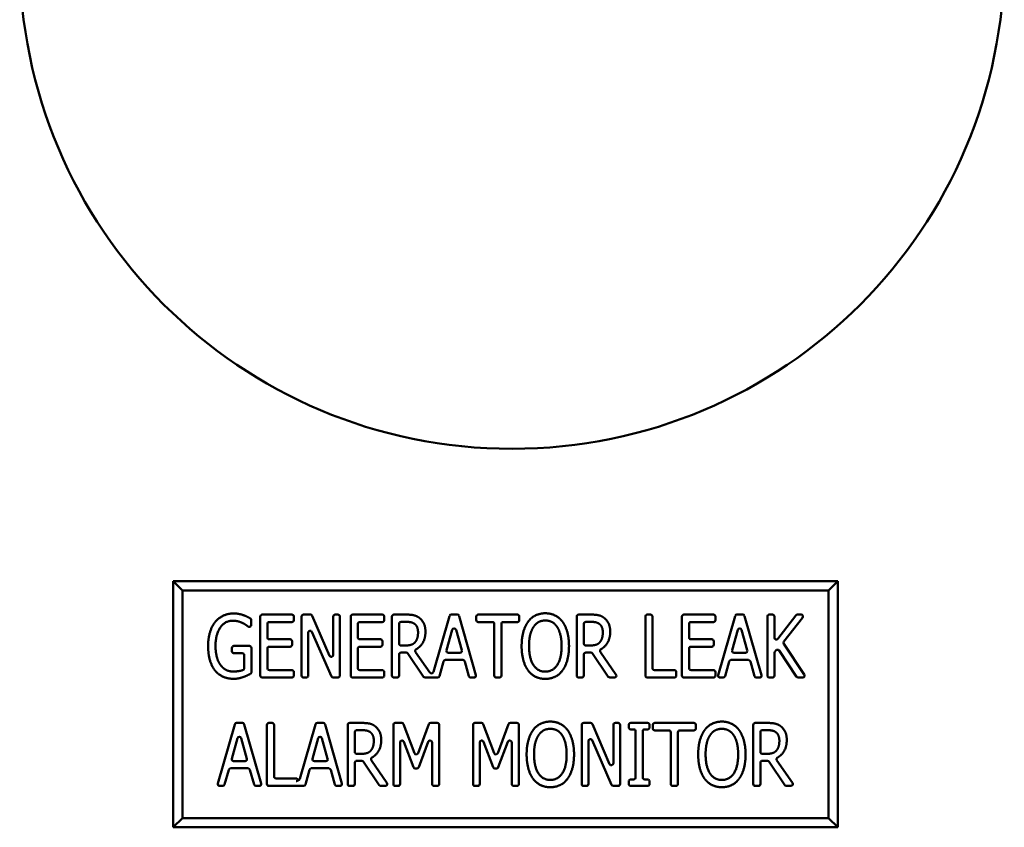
# Model space of a CAD drawing. Header units: inches. Extents: x 1 to 203, y 4 to 128.
# Tile 129 of 132: x 107.55 to 110.05, y 108.13 to 110.18. Entities that reach past the tile are written whole.
import ezdxf

# ---------------------------------------------------------------- set-up
doc = ezdxf.new("R2010")
doc.units = ezdxf.units.IN
doc.header["$LTSCALE"] = 6
doc.header["$MEASUREMENT"] = 0
doc.layers.add('Visible (ANSI)', color=7, linetype='Continuous', lineweight=50)

msp = doc.modelspace()

# ---------------------------------------------------------------- linework, layer by layer
at = {"layer": 'Visible (ANSI)'}
for p, q in [((109.6315, 108.7536), (107.944, 108.7536)), ((107.9675, 108.7302), (107.944, 108.7536)), ((107.944, 108.7536), (107.944, 108.1286)), ((109.6081, 108.7302), (109.6315, 108.7536)), ((109.6315, 108.1286), (109.6315, 108.7536)), ((107.9675, 108.7302), (109.6081, 108.7302)), ((107.9675, 108.152), (107.9675, 108.7302)), ((109.6081, 108.7302), (109.6081, 108.152)), ((108.1421, 108.6553), (108.1421, 108.6427)), ((108.1653, 108.5141), (108.1653, 108.6641)), ((108.1703, 108.6691), (108.2454, 108.6691)), ((108.2454, 108.6501), (108.1883, 108.6501)), ((108.2504, 108.6641), (108.2504, 108.6551)), ((108.2701, 108.5141), (108.2701, 108.6641)), ((108.2751, 108.6691), (108.2924, 108.6691)), ((108.297, 108.666), (108.3409, 108.5646)), ((108.3505, 108.5666), (108.3505, 108.6641)), ((108.3555, 108.6691), (108.3623, 108.6691)), ((108.3673, 108.6641), (108.3673, 108.5141)), ((108.3948, 108.5141), (108.3948, 108.6641)), ((108.3998, 108.6691), (108.4749, 108.6691)), ((108.4749, 108.6501), (108.4178, 108.6501)), ((108.4799, 108.6641), (108.4799, 108.6551)), ((108.4996, 108.5141), (108.4996, 108.6641)), ((108.5046, 108.6691), (108.5346, 108.6691)), ((108.5355, 108.6506), (108.5226, 108.6506)), ((108.6049, 108.5232), (108.6456, 108.6654)), ((108.6504, 108.6691), (108.6651, 108.6691)), ((108.6699, 108.6654), (108.7128, 108.5154)), ((108.7136, 108.6551), (108.7136, 108.6641)), ((108.7186, 108.6691), (108.8179, 108.6691)), ((108.7543, 108.6501), (108.7186, 108.6501)), ((108.8179, 108.6501), (108.7823, 108.6501)), ((108.8229, 108.6641), (108.8229, 108.6551)), ((108.9687, 108.5141), (108.9687, 108.6641)), ((108.9737, 108.6691), (109.0037, 108.6691)), ((109.0046, 108.6506), (108.9917, 108.6506)), ((109.1429, 108.5141), (109.1429, 108.6641)), ((109.1479, 108.6691), (109.156, 108.6691)), ((109.161, 108.6641), (109.161, 108.533)), ((109.2359, 108.5141), (109.2359, 108.6641)), ((109.2409, 108.6691), (109.316, 108.6691)), ((109.316, 108.6501), (109.2589, 108.6501)), ((109.321, 108.6641), (109.321, 108.6551)), ((109.3278, 108.5154), (109.3707, 108.6654)), ((109.3756, 108.6691), (109.3903, 108.6691)), ((109.3951, 108.6654), (109.438, 108.5154)), ((109.4527, 108.5141), (109.4527, 108.6641)), ((109.4577, 108.6691), (109.4657, 108.6691)), ((109.4707, 108.6641), (109.4707, 108.6103)), ((109.4797, 108.6073), (109.525, 108.6671)), ((109.5421, 108.661), (109.4945, 108.6005)), ((109.529, 108.6691), (109.5382, 108.6691)), ((108.1833, 108.6451), (108.1833, 108.6113)), ((108.3458, 108.5121), (108.2965, 108.625)), ((108.4128, 108.6451), (108.4128, 108.6113)), ((108.5176, 108.6456), (108.5176, 108.5955)), ((108.6525, 108.6302), (108.6381, 108.5783)), ((108.6766, 108.5783), (108.6622, 108.6302)), ((108.7593, 108.5141), (108.7593, 108.6451)), ((108.7773, 108.6451), (108.7773, 108.5141)), ((108.9867, 108.6456), (108.9867, 108.5955)), ((109.2539, 108.6451), (109.2539, 108.6113)), ((109.3777, 108.6302), (109.3633, 108.5783)), ((109.4018, 108.5783), (109.3874, 108.6302)), ((108.1883, 108.6063), (108.2408, 108.6063)), ((108.2458, 108.6013), (108.2458, 108.5924)), ((108.2869, 108.623), (108.2869, 108.5141)), ((108.4178, 108.6063), (108.4703, 108.6063)), ((108.4753, 108.6013), (108.4753, 108.5924)), ((109.2589, 108.6063), (109.3114, 108.6063)), ((109.3164, 108.6013), (109.3164, 108.5924)), ((108.0933, 108.5759), (108.0933, 108.5846)), ((108.0983, 108.5896), (108.1376, 108.5896)), ((108.1426, 108.5846), (108.1426, 108.5228)), ((108.1833, 108.5824), (108.1833, 108.533)), ((108.2408, 108.5874), (108.1883, 108.5874)), ((108.4128, 108.5824), (108.4128, 108.533)), ((108.4703, 108.5874), (108.4178, 108.5874)), ((108.5226, 108.5905), (108.5335, 108.5905)), ((108.5582, 108.5988), (108.5582, 108.5988)), ((108.9917, 108.5905), (109.0026, 108.5905)), ((109.0273, 108.5988), (109.0273, 108.5988)), ((109.2539, 108.5824), (109.2539, 108.533)), ((109.3114, 108.5874), (109.2589, 108.5874)), ((109.4744, 108.5778), (109.4717, 108.5743)), ((109.5268, 108.5113), (109.4825, 108.5776)), ((109.4943, 108.5946), (109.5465, 108.5168)), ((108.1196, 108.5709), (108.0983, 108.5709)), ((108.1246, 108.5328), (108.1246, 108.5659)), ((108.5176, 108.5677), (108.5176, 108.5141)), ((108.5355, 108.5727), (108.5226, 108.5727)), ((108.5798, 108.5113), (108.5397, 108.5705)), ((108.5596, 108.574), (108.5959, 108.5217)), ((108.6303, 108.5501), (108.62, 108.5127)), ((108.6795, 108.5538), (108.6351, 108.5538)), ((108.6429, 108.5719), (108.6718, 108.5719)), ((108.6946, 108.5127), (108.6843, 108.5501)), ((108.9867, 108.5677), (108.9867, 108.5141)), ((109.0047, 108.5727), (108.9917, 108.5727)), ((109.0489, 108.5113), (109.0088, 108.5705)), ((109.0287, 108.574), (109.0684, 108.5169)), ((109.3555, 108.5501), (109.3452, 108.5127)), ((109.4047, 108.5538), (109.3603, 108.5538)), ((109.3681, 108.5719), (109.397, 108.5719)), ((109.4198, 108.5127), (109.4095, 108.5501)), ((109.4707, 108.5713), (109.4707, 108.5141)), ((108.1883, 108.528), (108.2454, 108.528)), ((108.4178, 108.528), (108.4749, 108.528)), ((109.166, 108.528), (109.2166, 108.528)), ((109.2589, 108.528), (109.316, 108.528)), ((108.2454, 108.5091), (108.1703, 108.5091)), ((108.2504, 108.523), (108.2504, 108.5141)), ((108.2819, 108.5091), (108.2751, 108.5091)), ((108.3623, 108.5091), (108.3504, 108.5091)), ((108.4749, 108.5091), (108.3998, 108.5091)), ((108.4799, 108.523), (108.4799, 108.5141)), ((108.5126, 108.5091), (108.5046, 108.5091)), ((108.6152, 108.5091), (108.5839, 108.5091)), ((108.708, 108.5091), (108.6994, 108.5091)), ((108.7723, 108.5091), (108.7643, 108.5091)), ((108.9817, 108.5091), (108.9737, 108.5091)), ((109.0643, 108.5091), (109.053, 108.5091)), ((109.2166, 108.5091), (109.1479, 108.5091)), ((109.2216, 108.523), (109.2216, 108.5141)), ((109.316, 108.5091), (109.2409, 108.5091)), ((109.321, 108.523), (109.321, 108.5141)), ((109.3404, 108.5091), (109.3326, 108.5091)), ((109.4332, 108.5091), (109.4246, 108.5091)), ((109.4657, 108.5091), (109.4577, 108.5091)), ((109.5424, 108.5091), (109.531, 108.5091)), ((108.0574, 108.2402), (108.1003, 108.3902)), ((108.1051, 108.3938), (108.1198, 108.3938)), ((108.1246, 108.3902), (108.1676, 108.2402)), ((108.1822, 108.2388), (108.1822, 108.3888)), ((108.1872, 108.3938), (108.1952, 108.3938)), ((108.2002, 108.3888), (108.2002, 108.2578)), ((108.2656, 108.2514), (108.3053, 108.3902)), ((108.3101, 108.3938), (108.3248, 108.3938)), ((108.3296, 108.3902), (108.3726, 108.2402)), ((108.3872, 108.2388), (108.3872, 108.3888)), ((108.3922, 108.3938), (108.4222, 108.3938)), ((108.4231, 108.3754), (108.4102, 108.3754)), ((108.5031, 108.2388), (108.5031, 108.3888)), ((108.5081, 108.3938), (108.5243, 108.3938)), ((108.529, 108.3906), (108.557, 108.3172)), ((108.5663, 108.3173), (108.5933, 108.3906)), ((108.598, 108.3938), (108.6146, 108.3938)), ((108.6196, 108.3888), (108.6196, 108.2388)), ((108.7054, 108.2388), (108.7054, 108.3888)), ((108.7104, 108.3938), (108.7266, 108.3938)), ((108.7313, 108.3906), (108.7592, 108.3172)), ((108.7686, 108.3173), (108.7956, 108.3906)), ((108.8003, 108.3938), (108.8168, 108.3938)), ((108.8218, 108.3888), (108.8218, 108.2388)), ((108.9814, 108.2388), (108.9814, 108.3888)), ((108.9864, 108.3938), (109.0038, 108.3938)), ((109.0084, 108.3908), (109.0522, 108.2893)), ((109.0618, 108.2913), (109.0618, 108.3888)), ((109.0668, 108.3938), (109.0737, 108.3938)), ((109.0787, 108.3888), (109.0787, 108.2388)), ((109.1009, 108.3825), (109.1009, 108.3888)), ((109.1059, 108.3938), (109.1486, 108.3938)), ((109.1132, 108.3775), (109.1059, 108.3775)), ((109.1486, 108.3775), (109.1413, 108.3775)), ((109.1536, 108.3888), (109.1536, 108.3825)), ((109.1619, 108.3799), (109.1619, 108.3888)), ((109.1669, 108.3938), (109.2662, 108.3938)), ((109.2712, 108.3888), (109.2712, 108.3799)), ((109.417, 108.2388), (109.417, 108.3888)), ((109.422, 108.3938), (109.452, 108.3938)), ((109.4529, 108.3754), (109.44, 108.3754)), ((108.1073, 108.355), (108.0928, 108.303)), ((108.1313, 108.303), (108.1169, 108.355)), ((108.3122, 108.355), (108.2978, 108.303)), ((108.3363, 108.303), (108.3219, 108.355)), ((108.4052, 108.3704), (108.4052, 108.3202)), ((109.1182, 108.2552), (109.1182, 108.3725)), ((109.1363, 108.3725), (109.1363, 108.2552)), ((109.2026, 108.3749), (109.1669, 108.3749)), ((109.2076, 108.2388), (109.2076, 108.3699)), ((109.2256, 108.3699), (109.2256, 108.2388)), ((109.2662, 108.3749), (109.2306, 108.3749)), ((109.435, 108.3704), (109.435, 108.3202)), ((108.52, 108.3441), (108.52, 108.2388)), ((108.5539, 108.2812), (108.5297, 108.3458)), ((108.5919, 108.346), (108.5674, 108.2811)), ((108.6015, 108.2388), (108.6015, 108.3443)), ((108.7223, 108.3441), (108.7223, 108.2388)), ((108.7562, 108.2812), (108.7319, 108.3458)), ((108.7941, 108.346), (108.7696, 108.2811)), ((108.8038, 108.2388), (108.8038, 108.3443)), ((108.9983, 108.3478), (108.9983, 108.2388)), ((109.0571, 108.2368), (109.0079, 108.3498)), ((108.4102, 108.3152), (108.4212, 108.3152)), ((108.4458, 108.3236), (108.4458, 108.3236)), ((109.44, 108.3152), (109.4509, 108.3152)), ((109.4756, 108.3236), (109.4756, 108.3236)), ((108.1342, 108.2786), (108.0898, 108.2786)), ((108.0976, 108.2967), (108.1265, 108.2967)), ((108.3392, 108.2786), (108.2948, 108.2786)), ((108.3026, 108.2967), (108.3315, 108.2967)), ((108.4052, 108.2925), (108.4052, 108.2388)), ((108.4232, 108.2975), (108.4102, 108.2975)), ((108.4674, 108.236), (108.4273, 108.2953)), ((108.4473, 108.2987), (108.4869, 108.2417)), ((108.5627, 108.2779), (108.5586, 108.2779)), ((108.765, 108.2779), (108.7609, 108.2779)), ((109.435, 108.2925), (109.435, 108.2388)), ((109.453, 108.2975), (109.44, 108.2975)), ((109.4972, 108.236), (109.4571, 108.2953)), ((109.477, 108.2987), (109.5167, 108.2417)), ((108.085, 108.2749), (108.0747, 108.2375)), ((108.1493, 108.2375), (108.139, 108.2749)), ((108.2052, 108.2528), (108.2559, 108.2528)), ((108.29, 108.2749), (108.2797, 108.2375)), ((108.3543, 108.2375), (108.344, 108.2749)), ((109.1059, 108.2502), (109.1132, 108.2502)), ((109.1413, 108.2502), (109.1486, 108.2502)), ((108.0699, 108.2338), (108.0622, 108.2338)), ((108.1628, 108.2338), (108.1541, 108.2338)), ((108.2749, 108.2338), (108.1872, 108.2338)), ((108.3677, 108.2338), (108.3591, 108.2338)), ((108.4002, 108.2338), (108.3922, 108.2338)), ((108.4828, 108.2338), (108.4716, 108.2338)), ((108.515, 108.2338), (108.5081, 108.2338)), ((108.6146, 108.2338), (108.6065, 108.2338)), ((108.7173, 108.2338), (108.7104, 108.2338)), ((108.8168, 108.2338), (108.8088, 108.2338)), ((108.9933, 108.2338), (108.9864, 108.2338)), ((109.0737, 108.2338), (109.0617, 108.2338)), ((109.1009, 108.2388), (109.1009, 108.2452)), ((109.1486, 108.2338), (109.1059, 108.2338)), ((109.1536, 108.2452), (109.1536, 108.2388)), ((109.2206, 108.2338), (109.2126, 108.2338)), ((109.43, 108.2338), (109.422, 108.2338)), ((109.5126, 108.2338), (109.5013, 108.2338)), ((107.9675, 108.152), (107.944, 108.1286)), ((109.6081, 108.152), (107.9675, 108.152)), ((109.6081, 108.152), (109.6315, 108.1286)), ((107.944, 108.1286), (109.6315, 108.1286))]:
    msp.add_line(p, q, dxfattribs=at)
msp.add_circle((108.8044, 110.3402), 1.25, dxfattribs=at)
for centre, start, end in [((108.1703, 108.6641), 90, 180), ((108.1883, 108.6451), 90, 180), ((108.2454, 108.6641), 0, 90), ((108.2454, 108.6551), 270, 0), ((108.2751, 108.6641), 90, 180), ((108.2924, 108.6641), 23.3612, 90), ((108.3555, 108.6641), 90, 180), ((108.3623, 108.6641), 0, 90), ((108.3998, 108.6641), 90, 180), ((108.4178, 108.6451), 90, 180), ((108.4749, 108.6641), 0, 90), ((108.4749, 108.6551), 270, 0), ((108.5046, 108.6641), 90, 180), ((108.5226, 108.6456), 90, 180), ((108.6504, 108.6641), 90, 164.0362), ((108.6651, 108.6641), 15.9638, 90), ((108.7186, 108.6641), 90, 180), ((108.7186, 108.6551), 180, 270), ((108.7543, 108.6451), 0, 90), ((108.7823, 108.6451), 90, 180), ((108.8179, 108.6641), 0, 90), ((108.8179, 108.6551), 270, 0), ((108.9737, 108.6641), 90, 180), ((108.9917, 108.6456), 90, 180), ((109.1479, 108.6641), 90, 180), ((109.156, 108.6641), 0, 90), ((109.2409, 108.6641), 90, 180), ((109.2589, 108.6451), 90, 180), ((109.316, 108.6641), 0, 90), ((109.316, 108.6551), 270, 0), ((109.3756, 108.6641), 90, 164.0362), ((109.3903, 108.6641), 15.9638, 90), ((109.4577, 108.6641), 90, 180), ((109.4657, 108.6641), 0, 90), ((109.529, 108.6641), 90, 142.8727), ((109.5382, 108.6641), 321.774, 90), ((108.2919, 108.623), 23.5615, 180), ((108.6574, 108.6289), 15.5292, 164.4708), ((109.3825, 108.6289), 15.5292, 164.4708), ((108.1883, 108.6113), 180, 270), ((108.2408, 108.6013), 0, 90), ((108.4178, 108.6113), 180, 270), ((108.4703, 108.6013), 0, 90), ((109.2589, 108.6113), 180, 270), ((109.3114, 108.6013), 0, 90), ((109.4757, 108.6103), 180, 322.8727), ((109.4984, 108.5974), 141.774, 213.9025), ((108.0983, 108.5846), 90, 180), ((108.0983, 108.5759), 180, 270), ((108.1376, 108.5846), 0, 90), ((108.1883, 108.5824), 90, 180), ((108.2408, 108.5924), 270, 0), ((108.4178, 108.5824), 90, 180), ((108.4703, 108.5924), 270, 0), ((108.5226, 108.5955), 180, 270), ((108.6429, 108.5769), 164.4708, 270), ((108.6718, 108.5769), 270, 15.5292), ((108.9917, 108.5955), 180, 270), ((109.2589, 108.5824), 90, 180), ((109.3114, 108.5924), 270, 0), ((109.3681, 108.5769), 164.4708, 270), ((109.397, 108.5769), 270, 15.5292), ((109.4784, 108.5748), 33.7131, 143.0171), ((108.1196, 108.5659), 0, 90), ((108.3455, 108.5666), 203.3612, 0), ((108.5226, 108.5677), 90, 180), ((108.5355, 108.5677), 34.0654, 90), ((108.6351, 108.5488), 90, 164.6045), ((108.6795, 108.5488), 15.3955, 90), ((108.9917, 108.5677), 90, 180), ((109.0047, 108.5677), 34.0654, 90), ((109.3603, 108.5488), 90, 164.6045), ((109.4047, 108.5488), 15.3955, 90), ((109.4757, 108.5713), 143.0171, 180), ((108.1883, 108.533), 180, 270), ((108.2454, 108.523), 0, 90), ((108.4178, 108.533), 180, 270), ((108.4749, 108.523), 0, 90), ((109.166, 108.533), 180, 270), ((109.2166, 108.523), 0, 90), ((109.2589, 108.533), 180, 270), ((109.316, 108.523), 0, 90), ((108.1703, 108.5141), 180, 270), ((108.2454, 108.5141), 270, 0), ((108.2751, 108.5141), 180, 270), ((108.2819, 108.5141), 270, 0), ((108.3504, 108.5141), 203.5615, 270), ((108.3623, 108.5141), 270, 0), ((108.3998, 108.5141), 180, 270), ((108.4749, 108.5141), 270, 0), ((108.5046, 108.5141), 180, 270), ((108.5126, 108.5141), 270, 0), ((108.5839, 108.5141), 214.0654, 270), ((108.6001, 108.5245), 214.7838, 344.0362), ((108.6152, 108.5141), 270, 344.6045), ((108.6994, 108.5141), 195.3955, 270), ((108.708, 108.5141), 270, 15.9638), ((108.7643, 108.5141), 180, 270), ((108.7723, 108.5141), 270, 0), ((108.9737, 108.5141), 180, 270), ((108.9817, 108.5141), 270, 0), ((109.053, 108.5141), 214.0654, 270), ((109.0643, 108.5141), 270, 34.7838), ((109.1479, 108.5141), 180, 270), ((109.2166, 108.5141), 270, 0), ((109.2409, 108.5141), 180, 270), ((109.316, 108.5141), 270, 0), ((109.3326, 108.5141), 164.0362, 270), ((109.3404, 108.5141), 270, 344.6045), ((109.4246, 108.5141), 195.3955, 270), ((109.4332, 108.5141), 270, 15.9638), ((109.4577, 108.5141), 180, 270), ((109.4657, 108.5141), 270, 0), ((109.531, 108.5141), 213.7131, 270), ((109.5424, 108.5141), 270, 33.9025), ((108.1051, 108.3888), 90, 164.0362), ((108.1198, 108.3888), 15.9638, 90), ((108.1872, 108.3888), 90, 180), ((108.1952, 108.3888), 0, 90), ((108.3101, 108.3888), 90, 164.0362), ((108.3248, 108.3888), 15.9638, 90), ((108.3922, 108.3888), 90, 180), ((108.4102, 108.3704), 90, 180), ((108.5081, 108.3888), 90, 180), ((108.5243, 108.3888), 20.8753, 90), ((108.598, 108.3888), 90, 159.7829), ((108.6146, 108.3888), 0, 90), ((108.7104, 108.3888), 90, 180), ((108.7266, 108.3888), 20.8753, 90), ((108.8003, 108.3888), 90, 159.7829), ((108.8168, 108.3888), 0, 90), ((108.9864, 108.3888), 90, 180), ((109.0038, 108.3888), 23.3612, 90), ((109.0668, 108.3888), 90, 180), ((109.0737, 108.3888), 0, 90), ((109.1059, 108.3888), 90, 180), ((109.1059, 108.3825), 180, 270), ((109.1132, 108.3725), 0, 90), ((109.1413, 108.3725), 90, 180), ((109.1486, 108.3888), 0, 90), ((109.1486, 108.3825), 270, 0), ((109.1669, 108.3888), 90, 180), ((109.1669, 108.3799), 180, 270), ((109.2662, 108.3888), 0, 90), ((109.2662, 108.3799), 270, 0), ((109.422, 108.3888), 90, 180), ((109.44, 108.3704), 90, 180), ((108.1121, 108.3536), 15.5292, 164.4708), ((108.3171, 108.3536), 15.5292, 164.4708), ((109.0033, 108.3478), 23.5615, 180), ((109.2026, 108.3699), 0, 90), ((109.2306, 108.3699), 90, 180), ((108.525, 108.3441), 20.5474, 180), ((108.5965, 108.3443), 0, 159.3138), ((108.7273, 108.3441), 20.5474, 180), ((108.7988, 108.3443), 0, 159.3138), ((108.0976, 108.3017), 164.4708, 270), ((108.1265, 108.3017), 270, 15.5292), ((108.3026, 108.3017), 164.4708, 270), ((108.3315, 108.3017), 270, 15.5292), ((108.4102, 108.3202), 180, 270), ((108.5617, 108.319), 200.8753, 339.7829), ((108.7639, 108.319), 200.8753, 339.7829), ((109.44, 108.3202), 180, 270), ((108.0898, 108.2736), 90, 164.6045), ((108.1342, 108.2736), 15.3955, 90), ((108.2948, 108.2736), 90, 164.6045), ((108.3392, 108.2736), 15.3955, 90), ((108.4102, 108.2925), 90, 180), ((108.4232, 108.2925), 34.0654, 90), ((108.5586, 108.2829), 200.5474, 270), ((108.5627, 108.2829), 270, 339.3138), ((108.7609, 108.2829), 200.5474, 270), ((108.765, 108.2829), 270, 339.3138), ((109.0568, 108.2913), 203.3612, 0), ((109.44, 108.2925), 90, 180), ((109.453, 108.2925), 34.0654, 90), ((108.2052, 108.2578), 180, 270), ((108.2559, 108.2478), 0, 90), ((108.2607, 108.2528), 272.0078, 344.0362), ((109.1059, 108.2452), 90, 180), ((109.1132, 108.2552), 270, 0), ((109.1413, 108.2552), 180, 270), ((109.1486, 108.2452), 0, 90), ((108.0622, 108.2388), 164.0362, 270), ((108.0699, 108.2388), 270, 344.6045), ((108.1541, 108.2388), 195.3955, 270), ((108.1628, 108.2388), 270, 15.9638), ((108.1872, 108.2388), 180, 270), ((108.2749, 108.2388), 270, 344.6045), ((108.3591, 108.2388), 195.3955, 270), ((108.3677, 108.2388), 270, 15.9638), ((108.3922, 108.2388), 180, 270), ((108.4002, 108.2388), 270, 0), ((108.4716, 108.2388), 214.0654, 270), ((108.4828, 108.2388), 270, 34.7838), ((108.5081, 108.2388), 180, 270), ((108.515, 108.2388), 270, 0), ((108.6065, 108.2388), 180, 270), ((108.6146, 108.2388), 270, 0), ((108.7104, 108.2388), 180, 270), ((108.7173, 108.2388), 270, 0), ((108.8088, 108.2388), 180, 270), ((108.8168, 108.2388), 270, 0), ((108.9864, 108.2388), 180, 270), ((108.9933, 108.2388), 270, 0), ((109.0617, 108.2388), 203.5615, 270), ((109.0737, 108.2388), 270, 0), ((109.1059, 108.2388), 180, 270), ((109.1486, 108.2388), 270, 0), ((109.2126, 108.2388), 180, 270), ((109.2206, 108.2388), 270, 0), ((109.422, 108.2388), 180, 270), ((109.43, 108.2388), 270, 0), ((109.5013, 108.2388), 214.0654, 270), ((109.5126, 108.2388), 270, 34.7838)]:
    msp.add_arc(centre, 0.005, start, end, dxfattribs=at)
for points, degree in [([(108.0505, 108.65), (108.0588, 108.6605), (108.0832, 108.6719), (108.0976, 108.6719)], 2), ([(108.0954, 108.6535), (108.0758, 108.6535), (108.0516, 108.6187), (108.0516, 108.5898)], 2), ([(108.5346, 108.6691), (108.5462, 108.6691), (108.5621, 108.6661), (108.5692, 108.6606)], 2), ([(108.5692, 108.6606), (108.5763, 108.6552), (108.5846, 108.6382), (108.5846, 108.6256)], 2), ([(108.8889, 108.654), (108.8791, 108.654), (108.8644, 108.646), (108.8587, 108.6374)], 2), ([(108.9191, 108.6374), (108.9137, 108.6457), (108.8985, 108.654), (108.8889, 108.654)], 2), ([(109.0037, 108.6691), (109.0153, 108.6691), (109.0312, 108.6661), (109.0383, 108.6606)], 2), ([(109.0383, 108.6606), (109.0454, 108.6552), (109.0537, 108.6382), (109.0537, 108.6256)], 2), ([(108.0328, 108.5892), (108.0328, 108.6085), (108.042, 108.6391), (108.0505, 108.65)], 2), ([(108.8587, 108.6374), (108.8533, 108.6292), (108.8476, 108.6046), (108.8476, 108.5891)], 2), ([(108.9303, 108.5891), (108.9303, 108.6049), (108.9245, 108.6294), (108.9191, 108.6374)], 2), ([(108.0505, 108.5268), (108.0419, 108.5375), (108.0328, 108.5688), (108.0328, 108.5892)], 2), ([(108.5335, 108.5905), (108.5413, 108.5905), (108.5538, 108.5937), (108.5582, 108.5988)], 2), ([(108.5582, 108.5988), (108.5582, 108.5988), (108.5582, 108.5988), (108.5582, 108.5988), (108.5582, 108.5988)], 3), ([(108.845, 108.5275), (108.8372, 108.5381), (108.8288, 108.5693), (108.8288, 108.5891)], 2), ([(108.8476, 108.5891), (108.8476, 108.5575), (108.87, 108.5241), (108.8889, 108.5241)], 2), ([(108.8889, 108.5241), (108.9079, 108.5241), (108.9303, 108.5575), (108.9303, 108.5891)], 2), ([(108.9491, 108.5891), (108.9491, 108.5696), (108.9407, 108.5381), (108.9328, 108.5275)], 2), ([(109.0026, 108.5905), (109.0104, 108.5905), (109.0229, 108.5937), (109.0273, 108.5988)], 2), ([(109.0273, 108.5988), (109.0273, 108.5988), (109.0273, 108.5988), (109.0273, 108.5988), (109.0273, 108.5988)], 3), ([(108.0974, 108.5059), (108.083, 108.5059), (108.0591, 108.5163), (108.0505, 108.5268)], 2), ([(108.8889, 108.5057), (108.8751, 108.5057), (108.853, 108.5167), (108.845, 108.5275)], 2), ([(108.9328, 108.5275), (108.9245, 108.5163), (108.9023, 108.5057), (108.8889, 108.5057)], 2), ([(108.4222, 108.3938), (108.4339, 108.3938), (108.4497, 108.3908), (108.4568, 108.3854)], 2), ([(108.4568, 108.3854), (108.464, 108.3799), (108.4723, 108.363), (108.4723, 108.3504)], 2), ([(108.9017, 108.3788), (108.8918, 108.3788), (108.8772, 108.3707), (108.8715, 108.3622)], 2), ([(108.9319, 108.3622), (108.9265, 108.3705), (108.9113, 108.3788), (108.9017, 108.3788)], 2), ([(109.3372, 108.3788), (109.3274, 108.3788), (109.3127, 108.3707), (109.307, 108.3622)], 2), ([(109.3674, 108.3622), (109.362, 108.3705), (109.3468, 108.3788), (109.3372, 108.3788)], 2), ([(109.452, 108.3938), (109.4636, 108.3938), (109.4795, 108.3908), (109.4866, 108.3854)], 2), ([(109.4866, 108.3854), (109.4937, 108.3799), (109.502, 108.363), (109.502, 108.3504)], 2), ([(108.8715, 108.3622), (108.866, 108.354), (108.8603, 108.3294), (108.8603, 108.3138)], 2), ([(108.9431, 108.3138), (108.9431, 108.3296), (108.9372, 108.3541), (108.9319, 108.3622)], 2), ([(109.307, 108.3622), (109.3016, 108.354), (109.2959, 108.3294), (109.2959, 108.3138)], 2), ([(109.3786, 108.3138), (109.3786, 108.3296), (109.3728, 108.3541), (109.3674, 108.3622)], 2), ([(108.4212, 108.3152), (108.429, 108.3152), (108.4414, 108.3185), (108.4458, 108.3235)], 2), ([(108.4458, 108.3236), (108.4458, 108.3236), (108.4458, 108.3236), (108.4458, 108.3236), (108.4458, 108.3235)], 3), ([(108.8577, 108.2522), (108.85, 108.2629), (108.8415, 108.2941), (108.8415, 108.3138)], 2), ([(108.8603, 108.3138), (108.8603, 108.2823), (108.8828, 108.2489), (108.9017, 108.2489)], 2), ([(108.9017, 108.2489), (108.9206, 108.2489), (108.9431, 108.2823), (108.9431, 108.3138)], 2), ([(108.9619, 108.3138), (108.9619, 108.2944), (108.9534, 108.2629), (108.9455, 108.2522)], 2), ([(109.2933, 108.2522), (109.2855, 108.2629), (109.2771, 108.2941), (109.2771, 108.3138)], 2), ([(109.2959, 108.3138), (109.2959, 108.2823), (109.3183, 108.2489), (109.3372, 108.2489)], 2), ([(109.3372, 108.2489), (109.3562, 108.2489), (109.3786, 108.2823), (109.3786, 108.3138)], 2), ([(109.3974, 108.3138), (109.3974, 108.2944), (109.389, 108.2629), (109.3811, 108.2522)], 2), ([(109.4509, 108.3152), (109.4587, 108.3152), (109.4712, 108.3185), (109.4756, 108.3235)], 2), ([(109.4756, 108.3236), (109.4756, 108.3236), (109.4756, 108.3236), (109.4756, 108.3236), (109.4756, 108.3235)], 3), ([(108.9017, 108.2305), (108.8878, 108.2305), (108.8658, 108.2415), (108.8577, 108.2522)], 2), ([(108.9455, 108.2522), (108.9372, 108.2411), (108.9151, 108.2305), (108.9017, 108.2305)], 2), ([(109.3372, 108.2305), (109.3234, 108.2305), (109.3013, 108.2415), (109.2933, 108.2522)], 2), ([(109.3811, 108.2522), (109.3728, 108.2411), (109.3506, 108.2305), (109.3372, 108.2305)], 2)]:
    msp.add_open_spline(points, degree=degree, dxfattribs=at)
for points, degree, knots in [([(108.1234, 108.646), (108.1178, 108.6492), (108.1036, 108.6535), (108.0954, 108.6535)], 2, [0.002871, 0.002871, 0.002871, 1, 2, 2, 2]), ([(108.0976, 108.6719), (108.1045, 108.6719), (108.117, 108.6696), (108.1227, 108.6675)], 2, [0, 0, 0, 1, 1.994838, 1.994838, 1.994838]), ([(108.1228, 108.6675), (108.1228, 108.6675), (108.1228, 108.6675), (108.1228, 108.6675), (108.1227, 108.6675), (108.1227, 108.6675)], 3, [0, 0, 0, 0, 0.0001582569, 0.0001582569, 0.0003165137, 0.0003165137, 0.0003165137, 0.0003165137]), ([(108.1228, 108.6675), (108.1275, 108.6659), (108.1367, 108.6612), (108.1395, 108.6596)], 2, [0.006289, 0.006289, 0.006289, 1, 1.666224, 1.666224, 1.666224]), ([(108.1421, 108.6553), (108.1421, 108.6559), (108.142, 108.6566), (108.1415, 108.6577), (108.1412, 108.6582), (108.1405, 108.659), (108.14, 108.6594), (108.1395, 108.6596)], 3, [0, 0, 0, 0, 0.00496118, 0.00496118, 0.00924757, 0.00924757, 0.01353396, 0.01353396, 0.01353396, 0.01353396]), ([(108.5572, 108.6452), (108.5533, 108.6482), (108.5431, 108.6506), (108.5355, 108.6506)], 2, [0.005612, 0.005612, 0.005612, 1, 2, 2, 2]), ([(108.8288, 108.5891), (108.8288, 108.6092), (108.8373, 108.6397), (108.8451, 108.6507)], 2, [0, 0, 0, 1, 1.997504, 1.997504, 1.997504]), ([(108.8451, 108.6508), (108.853, 108.6614), (108.8752, 108.6724), (108.8889, 108.6724)], 2, [0.002551, 0.002551, 0.002551, 1, 2, 2, 2]), ([(108.8451, 108.6508), (108.8451, 108.6508), (108.8451, 108.6508), (108.8451, 108.6508), (108.8451, 108.6507), (108.8451, 108.6507)], 3, [0, 0, 0, 0, 0.0001713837, 0.0001713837, 0.0003427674, 0.0003427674, 0.0003427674, 0.0003427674]), ([(108.8889, 108.6724), (108.9028, 108.6724), (108.9251, 108.661), (108.9327, 108.6508)], 2, [0, 0, 0, 1, 1.998956, 1.998956, 1.998956]), ([(108.9328, 108.6508), (108.9328, 108.6508), (108.9328, 108.6508), (108.9327, 108.6508), (108.9327, 108.6508), (108.9327, 108.6508)], 3, [0, 0, 0, 0, 0.0000677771, 0.0000677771, 0.0001355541, 0.0001355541, 0.0001355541, 0.0001355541]), ([(108.9328, 108.6508), (108.9405, 108.6401), (108.9491, 108.609), (108.9491, 108.5891)], 2, [0.001012, 0.001012, 0.001012, 1, 2, 2, 2]), ([(109.0263, 108.6452), (109.0224, 108.6482), (109.0122, 108.6506), (109.0046, 108.6506)], 2, [0.005612, 0.005612, 0.005612, 1, 2, 2, 2]), ([(108.1234, 108.646), (108.1234, 108.646), (108.1234, 108.646), (108.1234, 108.646), (108.1234, 108.646), (108.1235, 108.646)], 3, [0, 0, 0, 0, 0.0000953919, 0.0000953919, 0.0001907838, 0.0001907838, 0.0001907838, 0.0001907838]), ([(108.1338, 108.6389), (108.1337, 108.6391), (108.1299, 108.6423), (108.1235, 108.646)], 2, [0.965014, 0.965014, 0.965014, 1, 1.997437, 1.997437, 1.997437]), ([(108.1338, 108.6389), (108.1343, 108.6385), (108.1348, 108.6382), (108.1361, 108.6378), (108.1367, 108.6377), (108.138, 108.6377), (108.1387, 108.6379), (108.1398, 108.6385), (108.1404, 108.6389), (108.1412, 108.6398), (108.1415, 108.6403), (108.142, 108.6415), (108.1421, 108.6421), (108.1421, 108.6427)], 3, [0, 0, 0, 0, 0.00496118, 0.00496118, 0.00992237, 0.00992237, 0.01488355, 0.01488355, 0.01984474, 0.01984474, 0.02452483, 0.02452483, 0.02920491, 0.02920491, 0.02920491, 0.02920491]), ([(108.5572, 108.6452), (108.5572, 108.6452), (108.5572, 108.6452), (108.5573, 108.6452), (108.5573, 108.6452), (108.5573, 108.6452)], 3, [0, 0, 0, 0, 0.0001401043, 0.0001401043, 0.0002802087, 0.0002802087, 0.0002802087, 0.0002802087]), ([(108.5658, 108.6239), (108.5658, 108.6309), (108.5617, 108.6417), (108.5573, 108.6452)], 2, [0, 0, 0, 1, 1.995086, 1.995086, 1.995086]), ([(108.5846, 108.6256), (108.5846, 108.6081), (108.5709, 108.5867), (108.5613, 108.5811)], 2, [0, 0, 0, 1, 1.804928, 1.804928, 1.804928]), ([(109.0263, 108.6452), (109.0263, 108.6452), (109.0264, 108.6452), (109.0264, 108.6452), (109.0264, 108.6452), (109.0264, 108.6452)], 3, [0, 0, 0, 0, 0.0001401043, 0.0001401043, 0.0002802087, 0.0002802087, 0.0002802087, 0.0002802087]), ([(109.0349, 108.6239), (109.0349, 108.6309), (109.0308, 108.6417), (109.0264, 108.6452)], 2, [0, 0, 0, 1, 1.995086, 1.995086, 1.995086]), ([(109.0537, 108.6256), (109.0537, 108.6081), (109.04, 108.5867), (109.0304, 108.5811)], 2, [0, 0, 0, 1, 1.804928, 1.804928, 1.804928]), ([(108.5582, 108.5988), (108.5621, 108.6032), (108.5658, 108.6156), (108.5658, 108.6239)], 2, [0.002122, 0.002122, 0.002122, 1, 2, 2, 2]), ([(109.0273, 108.5988), (109.0312, 108.6032), (109.0349, 108.6156), (109.0349, 108.6239)], 2, [0.002122, 0.002122, 0.002122, 1, 2, 2, 2]), ([(108.0516, 108.5898), (108.0516, 108.5738), (108.0579, 108.5497), (108.064, 108.5414)], 2, [0, 0, 0, 1, 1.99774, 1.99774, 1.99774]), ([(108.5596, 108.574), (108.5593, 108.5745), (108.559, 108.5751), (108.5587, 108.5764), (108.5587, 108.577), (108.5589, 108.5783), (108.5592, 108.5789), (108.5597, 108.5798), (108.56, 108.5801), (108.5606, 108.5807), (108.5609, 108.5809), (108.5613, 108.5811)], 3, [0, 0, 0, 0, 0.00496118, 0.00496118, 0.00992237, 0.00992237, 0.01488355, 0.01488355, 0.01798708, 0.01798708, 0.02109061, 0.02109061, 0.02109061, 0.02109061]), ([(109.0287, 108.574), (109.0284, 108.5745), (109.0281, 108.5751), (109.0278, 108.5764), (109.0278, 108.577), (109.028, 108.5783), (109.0283, 108.5789), (109.0288, 108.5798), (109.0291, 108.5801), (109.0297, 108.5807), (109.03, 108.5809), (109.0304, 108.5811)], 3, [0, 0, 0, 0, 0.00496118, 0.00496118, 0.00992237, 0.00992237, 0.01488355, 0.01488355, 0.01798708, 0.01798708, 0.02109061, 0.02109061, 0.02109061, 0.02109061]), ([(108.0641, 108.5413), (108.0641, 108.5413), (108.064, 108.5413), (108.064, 108.5414), (108.064, 108.5414), (108.064, 108.5414)], 3, [0, 0, 0, 0, 0.0001183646, 0.0001183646, 0.0002367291, 0.0002367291, 0.0002367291, 0.0002367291]), ([(108.0641, 108.5413), (108.0699, 108.533), (108.0863, 108.5244), (108.0966, 108.5244)], 2, [0.0023, 0.0023, 0.0023, 1, 2, 2, 2]), ([(108.0966, 108.5244), (108.1042, 108.5244), (108.1172, 108.5266), (108.1213, 108.5281)], 2, [0, 0, 0, 1, 1.707404, 1.707404, 1.707404]), ([(108.1246, 108.5328), (108.1246, 108.5322), (108.1245, 108.5315), (108.124, 108.5303), (108.1236, 108.5298), (108.1229, 108.529), (108.1226, 108.5288), (108.122, 108.5284), (108.1217, 108.5283), (108.1213, 108.5281)], 3, [0, 0, 0, 0, 0.00496118, 0.00496118, 0.00992237, 0.00992237, 0.01267038, 0.01267038, 0.01541839, 0.01541839, 0.01541839, 0.01541839]), ([(108.1225, 108.5106), (108.1159, 108.5083), (108.1051, 108.5059), (108.0974, 108.5059)], 2, [0.002995, 0.002995, 0.002995, 1, 2, 2, 2]), ([(108.1399, 108.5183), (108.1371, 108.5169), (108.1276, 108.5123), (108.1225, 108.5106)], 2, [0.353388, 0.353388, 0.353388, 1, 1.99613, 1.99613, 1.99613]), ([(108.1225, 108.5106), (108.1225, 108.5106), (108.1225, 108.5106), (108.1225, 108.5106), (108.1225, 108.5106), (108.1225, 108.5106)], 3, [0, 0, 0, 0, 0.0001057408, 0.0001057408, 0.0002114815, 0.0002114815, 0.0002114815, 0.0002114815]), ([(108.1399, 108.5183), (108.1404, 108.5186), (108.141, 108.519), (108.1418, 108.5199), (108.1421, 108.5204), (108.1425, 108.5216), (108.1426, 108.5222), (108.1426, 108.5228)], 3, [0, 0, 0, 0, 0.00496118, 0.00496118, 0.00952198, 0.00952198, 0.01408278, 0.01408278, 0.01408278, 0.01408278]), ([(108.4449, 108.37), (108.441, 108.373), (108.4308, 108.3754), (108.4231, 108.3754)], 2, [0.005612, 0.005612, 0.005612, 1, 2, 2, 2]), ([(108.8415, 108.3138), (108.8415, 108.3339), (108.8501, 108.3645), (108.8578, 108.3755)], 2, [0, 0, 0, 1, 1.997504, 1.997504, 1.997504]), ([(108.8579, 108.3756), (108.8579, 108.3756), (108.8579, 108.3756), (108.8579, 108.3755), (108.8578, 108.3755), (108.8578, 108.3755)], 3, [0, 0, 0, 0, 0.0001713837, 0.0001713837, 0.0003427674, 0.0003427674, 0.0003427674, 0.0003427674]), ([(108.8579, 108.3756), (108.8658, 108.3862), (108.888, 108.3972), (108.9017, 108.3972)], 2, [0.002551, 0.002551, 0.002551, 1, 2, 2, 2]), ([(108.9017, 108.3972), (108.9156, 108.3972), (108.9379, 108.3858), (108.9455, 108.3756)], 2, [0, 0, 0, 1, 1.998956, 1.998956, 1.998956]), ([(108.9455, 108.3755), (108.9455, 108.3755), (108.9455, 108.3755), (108.9455, 108.3755), (108.9455, 108.3756), (108.9455, 108.3756)], 3, [0, 0, 0, 0, 0.0000677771, 0.0000677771, 0.0001355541, 0.0001355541, 0.0001355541, 0.0001355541]), ([(108.9455, 108.3755), (108.9533, 108.3649), (108.9619, 108.3338), (108.9619, 108.3138)], 2, [0.001012, 0.001012, 0.001012, 1, 2, 2, 2]), ([(109.2771, 108.3138), (109.2771, 108.3339), (109.2856, 108.3645), (109.2934, 108.3755)], 2, [0, 0, 0, 1, 1.997504, 1.997504, 1.997504]), ([(109.2934, 108.3756), (109.3013, 108.3862), (109.3235, 108.3972), (109.3372, 108.3972)], 2, [0.002551, 0.002551, 0.002551, 1, 2, 2, 2]), ([(109.2934, 108.3756), (109.2934, 108.3756), (109.2934, 108.3756), (109.2934, 108.3755), (109.2934, 108.3755), (109.2934, 108.3755)], 3, [0, 0, 0, 0, 0.0001713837, 0.0001713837, 0.0003427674, 0.0003427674, 0.0003427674, 0.0003427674]), ([(109.3372, 108.3972), (109.3511, 108.3972), (109.3734, 108.3858), (109.381, 108.3756)], 2, [0, 0, 0, 1, 1.998956, 1.998956, 1.998956]), ([(109.3811, 108.3755), (109.3811, 108.3755), (109.3811, 108.3755), (109.381, 108.3755), (109.381, 108.3756), (109.381, 108.3756)], 3, [0, 0, 0, 0, 0.0000677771, 0.0000677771, 0.0001355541, 0.0001355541, 0.0001355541, 0.0001355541]), ([(109.3811, 108.3755), (109.3888, 108.3649), (109.3974, 108.3338), (109.3974, 108.3138)], 2, [0.001012, 0.001012, 0.001012, 1, 2, 2, 2]), ([(109.4746, 108.37), (109.4707, 108.373), (109.4605, 108.3754), (109.4529, 108.3754)], 2, [0.005612, 0.005612, 0.005612, 1, 2, 2, 2]), ([(108.4449, 108.37), (108.4449, 108.37), (108.4449, 108.37), (108.4449, 108.37), (108.4449, 108.3699), (108.445, 108.3699)], 3, [0, 0, 0, 0, 0.0001401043, 0.0001401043, 0.0002802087, 0.0002802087, 0.0002802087, 0.0002802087]), ([(108.4535, 108.3487), (108.4535, 108.3557), (108.4493, 108.3664), (108.445, 108.3699)], 2, [0, 0, 0, 1, 1.995086, 1.995086, 1.995086]), ([(108.4723, 108.3504), (108.4723, 108.3329), (108.4586, 108.3115), (108.4489, 108.3059)], 2, [0, 0, 0, 1, 1.804928, 1.804928, 1.804928]), ([(109.4746, 108.37), (109.4746, 108.37), (109.4747, 108.37), (109.4747, 108.37), (109.4747, 108.3699), (109.4747, 108.3699)], 3, [0, 0, 0, 0, 0.0001401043, 0.0001401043, 0.0002802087, 0.0002802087, 0.0002802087, 0.0002802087]), ([(109.4832, 108.3487), (109.4832, 108.3557), (109.4791, 108.3664), (109.4747, 108.3699)], 2, [0, 0, 0, 1, 1.995086, 1.995086, 1.995086]), ([(109.502, 108.3504), (109.502, 108.3329), (109.4883, 108.3115), (109.4787, 108.3059)], 2, [0, 0, 0, 1, 1.804928, 1.804928, 1.804928]), ([(108.4458, 108.3236), (108.4497, 108.328), (108.4535, 108.3404), (108.4535, 108.3487)], 2, [0.002122, 0.002122, 0.002122, 1, 2, 2, 2]), ([(109.4756, 108.3236), (109.4795, 108.328), (109.4832, 108.3404), (109.4832, 108.3487)], 2, [0.002122, 0.002122, 0.002122, 1, 2, 2, 2]), ([(108.4473, 108.2987), (108.4469, 108.2993), (108.4467, 108.2999), (108.4464, 108.3011), (108.4464, 108.3018), (108.4466, 108.3031), (108.4468, 108.3037), (108.4474, 108.3046), (108.4476, 108.3049), (108.4482, 108.3055), (108.4485, 108.3057), (108.4489, 108.3059)], 3, [0, 0, 0, 0, 0.00496118, 0.00496118, 0.00992237, 0.00992237, 0.01488355, 0.01488355, 0.01798708, 0.01798708, 0.02109061, 0.02109061, 0.02109061, 0.02109061]), ([(109.477, 108.2987), (109.4767, 108.2993), (109.4764, 108.2999), (109.4761, 108.3011), (109.4761, 108.3018), (109.4763, 108.3031), (109.4766, 108.3037), (109.4771, 108.3046), (109.4774, 108.3049), (109.478, 108.3055), (109.4783, 108.3057), (109.4787, 108.3059)], 3, [0, 0, 0, 0, 0.00496118, 0.00496118, 0.00992237, 0.00992237, 0.01488355, 0.01488355, 0.01798708, 0.01798708, 0.02109061, 0.02109061, 0.02109061, 0.02109061]), ([(108.2566, 108.2459), (108.2567, 108.2459), (108.2567, 108.2459), (108.257, 108.2459), (108.2572, 108.2459), (108.2578, 108.2459), (108.258, 108.246), (108.2588, 108.2463), (108.2593, 108.2465), (108.26, 108.2469), (108.2602, 108.2471), (108.2606, 108.2474), (108.2607, 108.2476), (108.2609, 108.2477), (108.2609, 108.2478), (108.2609, 108.2478)], 3, [-0.00014085, -0.00014085, -0.00014085, -0.00014085, 0, 0, 0.00197754, 0.00197754, 0.00416177, 0.00416177, 0.00837914, 0.00837914, 0.01172465, 0.01172465, 0.01443004, 0.01443004, 0.01681294, 0.01681294, 0.01681294, 0.01681294])]:
    msp.add_open_spline(points, degree=degree, knots=knots, dxfattribs=at)

doc.saveas('drawing.dxf')
